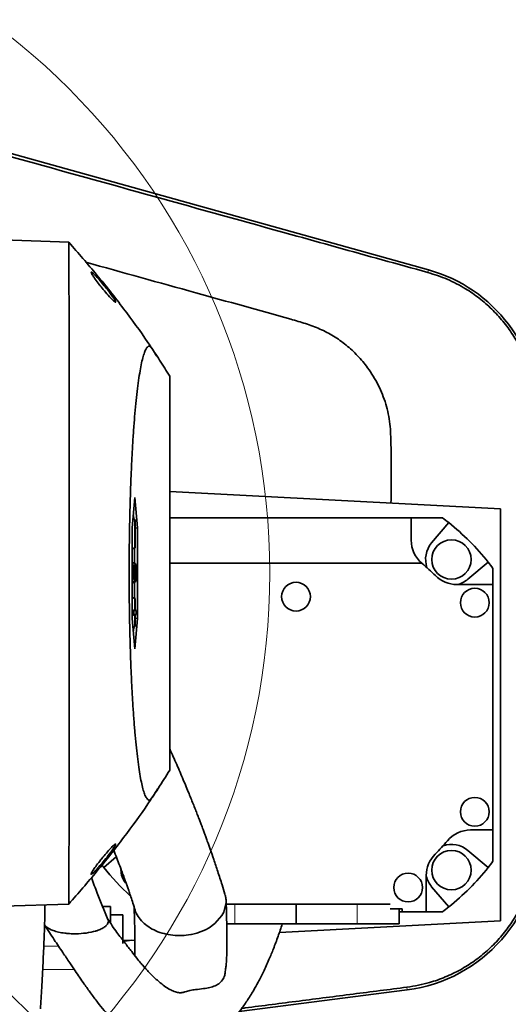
# Model space of a CAD drawing. Header units: millimetres. Extents: x 0 to 12118, y 0 to 8400.
# Tile 39 of 128: x 4653 to 4814, y 5327 to 5652. Entities that reach past the tile are written whole.
import ezdxf

# ---------------------------------------------------------------- set-up
doc = ezdxf.new("R2010")
doc.units = ezdxf.units.MM
doc.header["$LTSCALE"] = 20
doc.styles.add('SLDTEXTSTYLE0', font='TXT', dxfattribs={"width": 0.605})
doc.dimstyles.new('SLDDIMSTYLE0', dxfattribs={"dimtxt": 70, "dimasz": 70, "dimexe": 0, "dimexo": 0.0625, "dimgap": 17.5, "dimtad": 1, "dimdec": 0, "dimrnd": 1e-09, "dimzin": 12, "dimdsep": 46, "dimtxsty": 'SLDTEXTSTYLE0', "dimsah": 1, "dimcen": 0.09, "dimadec": 0, "dimazin": 3, "dimtfac": 1, "dimtofl": 0, "dimtmove": 0, "dimatfit": 3, "dimfxl": 1, "dimfrac": 2, "dimtolj": 1, "dimtzin": 12, "dimarcsym": 0})
doc.dimstyles.new('SLDDIMSTYLE4', dxfattribs={"dimtxt": 0.18, "dimasz": 70, "dimexe": 0, "dimexo": 0.0625, "dimgap": 0, "dimtad": 0, "dimtih": 1, "dimtoh": 1, "dimdec": 0, "dimrnd": 1e-09, "dimzin": 0, "dimdsep": 46, "dimtxsty": 'Standard', "dimsah": 1, "dimcen": 0.09, "dimadec": 0, "dimazin": 0, "dimtfac": 70, "dimtdec": 0, "dimtofl": 0, "dimtmove": 0, "dimatfit": 3, "dimfxl": 1, "dimfrac": 2, "dimtolj": 1, "dimtzin": 0, "dimarcsym": 0})

# ---------------------------------------------------------------- blocks, each defined once
blk = doc.blocks.new('_D_27')
at = {"color": 7, "linetype": 'Continuous', "lineweight": 0}
for p, q in [((4509.69, 5472.87), (4509.69, 5916.31)), ((4824.59, 5524.9), (4824.59, 5916.31)), ((4509.69, 5886.31), (4824.59, 5886.31))]:
    blk.add_line(p, q, dxfattribs=at)
at = {"color": 7, "linetype": 'Continuous', "lineweight": 18}
for points in [[(4509.69, 5886.31), (4579.69, 5876.31), (4579.69, 5896.31)], [(4824.59, 5886.31), (4754.59, 5896.31), (4754.59, 5876.31)]]:
    blk.add_solid(points, dxfattribs=at)
at = {"color": 7, "linetype": 'Continuous', "lineweight": 18, "insert": (4586.93, 5976.54), "char_height": 70, "attachment_point": 1, "style": 'SLDTEXTSTYLE0'}
blk.add_mtext('315', dxfattribs=at)

msp = doc.modelspace()

# ---------------------------------------------------------------- linework, layer by layer
at = {"color": 7, "linetype": 'Continuous', "lineweight": 35}
for p, q in [((4788.085065, 5568.962508), (4555.631208, 5633.735255)), ((4669.398713, 5578.077844), (4647.69209, 5578.835856)), ((4702.69209, 5533.870777), (4702.69209, 5403.870777)), ((4702.69209, 5495.835614), (4811.854665, 5490.114646)), ((4691.203786, 5493.870777), (4690.332229, 5483.870777)), ((4692.075343, 5483.870777), (4691.203786, 5493.870777)), ((4811.854665, 5490.114646), (4811.854665, 5354.114646)), ((4691.157117, 5486.506622), (4690.5797, 5486.710195)), ((4691.267677, 5486.506622), (4690.584336, 5486.763388)), ((4690.78377, 5486.68845), (4690.680788, 5487.870043)), ((4691.157117, 5486.506622), (4691.157117, 5477.234932)), ((4691.267677, 5486.506622), (4691.157117, 5486.506622)), ((4691.267677, 5477.234932), (4691.267677, 5486.506622)), ((4702.69209, 5487.114646), (4782.354665, 5487.114646)), ((4782.354665, 5487.114646), (4782.354665, 5479.742764)), ((4792.686849, 5487.114646), (4782.354665, 5487.114646)), ((4794.730677, 5485.543798), (4789.108529, 5478.843583)), ((4690.332229, 5483.870777), (4690.332229, 5453.870777)), ((4691.267677, 5483.75319), (4692.075343, 5483.870777)), ((4692.075343, 5453.870777), (4692.075343, 5483.870777)), ((4691.157117, 5477.234932), (4690.332229, 5476.94411)), ((4691.267677, 5477.234932), (4690.332229, 5476.883436)), ((4691.042453, 5472.136274), (4691.042453, 5477.150303)), ((4691.157117, 5477.234932), (4691.267677, 5477.234932)), ((4690.847745, 5471.545583), (4690.332229, 5471.739289)), ((4690.734921, 5471.545583), (4690.332229, 5471.687556)), ((4690.734921, 5471.545583), (4690.847745, 5471.545583)), ((4690.734921, 5467.079091), (4690.734921, 5471.545583)), ((4690.847745, 5471.545583), (4690.847745, 5467.874341)), ((4691.130858, 5471.030624), (4690.847745, 5471.104793)), ((4691.378949, 5472.013035), (4691.397401, 5471.97345)), ((4785.888459, 5472.114646), (4702.69209, 5472.114646)), ((4801.083601, 5466.86851), (4807.783817, 5472.490659)), ((4809.354665, 5465.114646), (4809.354665, 5470.44683)), ((4690.734921, 5467.079091), (4690.332229, 5466.957369)), ((4691.207489, 5466.244919), (4690.332229, 5465.874354)), ((4691.207489, 5466.244919), (4690.734921, 5467.079091)), ((4691.060928, 5469.221666), (4690.847745, 5469.220614)), ((4690.847745, 5467.874341), (4691.131748, 5467.372741)), ((4691.617843, 5468.925791), (4691.16117, 5468.928383)), ((4691.225156, 5467.255255), (4691.207489, 5466.244919)), ((4691.473244, 5467.241744), (4691.220342, 5467.314247)), ((4691.490009, 5466.087624), (4691.473244, 5467.241744)), ((4690.462662, 5465.675972), (4690.459001, 5465.928026)), ((4691.042453, 5460.59125), (4691.042453, 5465.906514)), ((4797.420661, 5465.114646), (4809.354665, 5465.114646)), ((4809.354665, 5465.114646), (4809.354665, 5384.114646)), ((4691.267677, 5460.506622), (4690.332229, 5460.858118)), ((4691.157117, 5460.506622), (4690.332229, 5460.797444)), ((4691.157117, 5460.506622), (4691.157117, 5456.506622)), ((4691.267677, 5460.506622), (4691.157117, 5460.506622)), ((4691.267677, 5456.506622), (4691.267677, 5460.506622)), ((4691.157117, 5456.506622), (4690.332229, 5456.797444)), ((4690.808494, 5456.506622), (4690.332229, 5456.674534)), ((4690.808494, 5456.506622), (4690.808494, 5455.234932)), ((4691.157117, 5456.506622), (4690.808494, 5456.506622)), ((4691.6163, 5456.506622), (4691.267677, 5456.637617)), ((4691.6163, 5456.506622), (4691.267677, 5456.506622)), ((4691.6163, 5455.234932), (4691.6163, 5456.506622)), ((4690.808494, 5455.234932), (4690.332229, 5455.06702)), ((4691.157117, 5455.234932), (4690.332229, 5454.94411)), ((4690.332229, 5453.870777), (4691.203786, 5443.870777)), ((4690.808494, 5455.234932), (4691.157117, 5455.234932)), ((4691.157117, 5455.234932), (4691.157117, 5451.234932)), ((4691.203786, 5443.870777), (4692.075343, 5453.870777)), ((4691.267677, 5455.234932), (4691.6163, 5455.234932)), ((4691.267677, 5451.234932), (4691.267677, 5455.234932)), ((4691.6163, 5455.234932), (4691.267677, 5455.103936)), ((4691.267677, 5453.988364), (4692.075343, 5453.870777)), ((4691.157117, 5451.234932), (4690.5797, 5451.031358)), ((4691.267677, 5451.234932), (4690.584336, 5450.978166)), ((4690.680788, 5449.871511), (4690.78377, 5451.053103)), ((4691.157117, 5451.234932), (4691.267677, 5451.234932)), ((4809.354665, 5384.114646), (4801.982783, 5384.114646)), ((4809.354665, 5373.782462), (4809.354665, 5384.114646)), ((4685.053723, 5375.202613), (4680.925513, 5371.738634)), ((4807.783817, 5371.738634), (4801.083601, 5377.360782)), ((4787.354665, 5369.04865), (4787.354665, 5357.114646)), ((4789.108529, 5365.38571), (4794.730677, 5358.685494)), ((4669.398713, 5359.66371), (4647.69209, 5358.905698)), ((4680.545192, 5358.870777), (4683.19209, 5358.870777)), ((4683.19209, 5353.296979), (4683.19209, 5358.870777)), ((4720.520326, 5356.991145), (4721.284917, 5360.199388)), ((4724.13103, 5359.615595), (4721.245033, 5359.615595)), ((4744.352486, 5359.615595), (4724.13103, 5359.615595)), ((4744.352486, 5353.115595), (4744.352486, 5359.615595)), ((4764.573941, 5359.615595), (4744.352486, 5359.615595)), ((4775.37453, 5359.615595), (4764.573941, 5359.615595)), ((4687.19209, 5356.120777), (4683.19209, 5356.120777)), ((4687.19209, 5356.120777), (4687.19209, 5346.620777)), ((4717.606563, 5353.213476), (4719.929656, 5355.885188)), ((4719.929656, 5355.885188), (4720.520326, 5356.991145)), ((4775.37453, 5358.114646), (4779.389575, 5358.114646)), ((4778.352486, 5353.115595), (4778.352486, 5358.114646)), ((4779.389575, 5357.114646), (4778.352486, 5357.114646)), ((4779.375709, 5357.909004), (4779.37212, 5358.114646)), ((4779.375709, 5357.909004), (4779.389575, 5357.114646)), ((4779.389575, 5357.114646), (4779.389575, 5358.114646)), ((4787.354665, 5357.114646), (4779.389575, 5357.114646)), ((4787.354665, 5357.114646), (4792.686849, 5357.114646)), ((4715.652943, 5351.813581), (4717.606563, 5353.213476)), ((4724.13103, 5353.115595), (4721.42111, 5353.115595)), ((4744.352486, 5353.115595), (4724.13103, 5353.115595)), ((4811.854665, 5354.114646), (4738.872906, 5350.289834)), ((4764.573941, 5353.115595), (4744.352486, 5353.115595)), ((4778.352486, 5353.115595), (4764.573941, 5353.115595)), ((4711.619539, 5350.066238), (4714.496155, 5351.183453)), ((4714.496155, 5351.183453), (4715.652943, 5351.813581)), ((4691.208496, 5347.791848), (4687.19209, 5347.581357)), ((4690.21292, 5347.739672), (4687.19209, 5347.349599)), ((4725.631547, 5324.186086), (4781.081331, 5331.345542))]:
    msp.add_line(p, q, dxfattribs=at)
at = {"color": 8, "linetype": 'Continuous', "lineweight": 18}
for p, q in [((4788.085065, 5568.962508), (4787.849251, 5568.116231)), ((4724.13103, 5353.115595), (4724.13103, 5359.615595)), ((4764.573941, 5353.115595), (4764.573941, 5359.615595)), ((4779.389575, 5357.909004), (4779.375709, 5357.909004)), ((4661.107563, 5345.707554), (4666.03037, 5345.707554)), ((4660.751234, 5338.02493), (4671.202189, 5338.02493)), ((4781.081331, 5331.345542), (4780.970205, 5332.206206))]:
    msp.add_line(p, q, dxfattribs=at)
at = {"color": 7, "linetype": 'Continuous', "lineweight": 35, "flags": 128}
msp.add_lwpolyline([(4691.378949, 5472.013035), (4690.878466, 5472.195153), (4690.377983, 5472.37727)], dxfattribs=at)
at = {"color": 7, "linetype": 'Continuous', "lineweight": 18}
msp.add_circle((4509.69209, 5468.870777), 225.9912, dxfattribs=at)
at = {"color": 7, "linetype": 'Continuous', "lineweight": 35}
for centre, radius in [((4795.619906, 5473.379888), 6.5), ((4744.354665, 5461.114646), 4.75), ((4803.354665, 5459.114646), 4.75), ((4803.354665, 5390.114646), 4.75), ((4795.619906, 5370.849405), 6.5), ((4781.354665, 5365.114646), 4.75)]:
    msp.add_circle(centre, radius, dxfattribs=at)
for centre, radius, start, end in [((4774.69209, 5520.898334), 49.895256, 0, 74.42962368), ((4744.354665, 5422.114646), 81, 51.54307604, 53.36653858), ((4744.354665, 5422.114646), 81, 38.45692396, 51.54307604), ((4792.354665, 5479.742764), 10, 180, 229.71271217), ((4795.619906, 5473.379888), 8.5, 140, 198.55145151), ((4792.354665, 5479.742764), 10, 229.71271217, 230.2081805), ((4744.354665, 5422.114646), 65, 44.96434928, 50.2081805), ((4744.354665, 5422.114646), 81, 36.63346142, 38.45692396), ((4797.420661, 5475.114646), 10, 224.96434928, 270), ((4795.619906, 5473.379888), 8.5, 283.49718983, 310), ((4801.982783, 5374.114646), 10, 90, 140.2081805), ((4774.69209, 5380.830026), 49.895256, 277.35710056, 0), ((4744.354665, 5422.114646), 65, 314.96434928, 320.2081805), ((4795.619906, 5370.849405), 8.5, 50, 108.55145151), ((4797.354665, 5369.04865), 10, 134.96434928, 180), ((4744.354665, 5422.114646), 81, 217.69303335, 218.45692396), ((4744.354665, 5422.114646), 81, 321.54307604, 323.36653858), ((4744.354665, 5422.114646), 81, 218.45692396, 227.54767726), ((4693.089423, 5370.849405), 6.5, 178.96008997, 220.22003861), ((4795.619906, 5370.849405), 8.5, 193.49718983, 220), ((4744.354665, 5422.114646), 81, 308.45692396, 321.54307604), ((4744.354665, 5422.114646), 81, 306.63346142, 308.45692396)]:
    msp.add_arc(centre, radius, start, end, dxfattribs=at)
for points, knots in [([(4555.356803, 5632.75048), (4572.648941, 5627.933564), (4604.993707, 5618.923571), (4652.391023, 5605.738933), (4697.548391, 5593.186023), (4732.665802, 5583.437271), (4757.758481, 5576.46368), (4772.820661, 5572.274002), (4782.840806, 5569.501854), (4787.849251, 5568.116231)], [0, 0, 0, 0, 0.2230826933, 0.4172738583, 0.6114809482, 0.8057232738, 0.8704971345, 0.9352695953, 1, 1, 1, 1]), ([(4698.390245, 5540.514975), (4697.429814, 5542.018787), (4693.986694, 5547.409914), (4687.389898, 5556.347043), (4678.70089, 5567.417326), (4672.508236, 5574.506314), (4669.392756, 5578.072733)], [0, 0, 0, 0, 0.11097442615, 0.39784048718, 0.69705786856, 1, 1, 1, 1]), ([(4669.398713, 5359.66371), (4669.400137, 5359.74983), (4669.402987, 5359.922072), (4669.412961, 5361.315725), (4669.418871, 5363.57516), (4669.426037, 5366.671899), (4669.432081, 5370.430042), (4669.439492, 5374.759844), (4669.445281, 5379.807002), (4669.452113, 5385.496127), (4669.458258, 5391.723677), (4669.463065, 5398.486468), (4669.469697, 5405.820215), (4669.473385, 5413.608434), (4669.478706, 5421.71521), (4669.482422, 5430.149305), (4669.484578, 5438.943169), (4669.487987, 5447.952659), (4669.487883, 5457.024407), (4669.488564, 5466.178254), (4669.488613, 5475.440083), (4669.487606, 5484.654561), (4669.486233, 5493.668385), (4669.483669, 5502.51017), (4669.480917, 5511.195998), (4669.477086, 5519.576845), (4669.473267, 5527.516691), (4669.468455, 5535.049723), (4669.463405, 5542.180434), (4669.457826, 5548.782787), (4669.451824, 5554.75341), (4669.445903, 5560.128206), (4669.438965, 5564.899633), (4669.432539, 5568.979208), (4669.425546, 5572.306626), (4669.418738, 5574.920145), (4669.411775, 5576.783209), (4669.404627, 5577.888012), (4669.400601, 5578.017217), (4669.398713, 5578.077844)], [0, 0, 0, 0, 0.0287077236, 0.057415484, 0.0871140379, 0.1168125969, 0.1432739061, 0.1697352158, 0.1969651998, 0.2241951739, 0.2506574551, 0.2771197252, 0.3043507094, 0.3315816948, 0.3580455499, 0.3845094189, 0.4117421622, 0.4389749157, 0.4654380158, 0.4919011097, 0.5191330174, 0.5463649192, 0.572827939, 0.5992909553, 0.6265227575, 0.6537545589, 0.6802179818, 0.7066814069, 0.7339136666, 0.7611459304, 0.7876092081, 0.8140724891, 0.8413046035, 0.8685367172, 0.8949995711, 0.9214624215, 0.9486940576, 0.9759256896, 1, 1, 1, 1]), ([(4675.025504, 5571.507631), (4687.113089, 5568.128026), (4709.648856, 5561.827181), (4733.837881, 5555.195235), (4747.513573, 5551.272602), (4752.270956, 5549.525359), (4756.810825, 5547.201725), (4760.973516, 5544.205913), (4764.761791, 5540.709033), (4768.417419, 5536.345241), (4771.64581, 5531.014712), (4774.170471, 5524.743054), (4775.50812, 5518.107367), (4775.845903, 5507.158811), (4775.757322, 5498.462637), (4775.691592, 5492.009873)], [0, 0, 0, 0, 0.256032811, 0.4773406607, 0.5118152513, 0.5462936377, 0.5805866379, 0.6155013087, 0.6505624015, 0.6854770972, 0.7312509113, 0.7770239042, 0.8226516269, 0.8684033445, 1, 1, 1, 1]), ([(4680.004501, 5563.412321), (4680.515804, 5562.784206), (4681.612297, 5561.43721), (4683.069341, 5559.807013), (4684.116094, 5558.753501), (4684.701285, 5558.276742), (4684.90529, 5558.269243), (4684.755887, 5558.675424), (4684.336805, 5559.378201), (4683.58247, 5560.48031), (4682.451317, 5561.997287), (4680.961733, 5563.87605), (4679.4369, 5565.690977), (4678.135974, 5567.127489), (4677.279456, 5567.966997), (4676.809344, 5568.310163), (4676.695153, 5568.211414), (4676.905253, 5567.728739), (4677.377863, 5566.951971), (4678.199157, 5565.75981), (4679.135038, 5564.509884), (4679.806969, 5563.661675), (4680.004501, 5563.412321)], [0, 0, 0, 0, 0.0675903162, 0.1449479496, 0.1974233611, 0.2400243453, 0.2828668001, 0.3201913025, 0.3569303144, 0.3982409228, 0.459954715, 0.5226545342, 0.5971843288, 0.6604490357, 0.709908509, 0.7507616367, 0.7917940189, 0.8287210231, 0.8662952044, 0.909199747, 0.9733068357, 1, 1, 1, 1]), ([(4787.849251, 5568.116231), (4790.008121, 5567.42425), (4794.325897, 5566.040277), (4799.978515, 5563.061635), (4804.861933, 5559.698058), (4809.004119, 5556.093062), (4812.728775, 5552.051335), (4815.969166, 5547.603861), (4818.698828, 5542.821377), (4820.916261, 5537.695845), (4822.526995, 5532.271867), (4823.564776, 5526.624134), (4823.696119, 5522.804736), (4823.761677, 5520.898334)], [0, 0, 0, 0, 0.1069046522, 0.2138110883, 0.2997553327, 0.3859723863, 0.4719167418, 0.5580680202, 0.6444939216, 0.7306450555, 0.8203266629, 0.9103184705, 1, 1, 1, 1]), ([(4680.622645, 5564.870777), (4681.13409, 5564.236856), (4682.114136, 5563.022118), (4683.347841, 5561.465099), (4684.16887, 5560.419437), (4684.624521, 5559.835206), (4684.650393, 5559.801933), (4684.661994, 5559.787015)], [0, 0, 0, 0, 0.267828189, 0.5132204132, 0.7069297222, 0.8685966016, 1, 1, 1, 1]), ([(4702.69209, 5533.870777), (4701.578067, 5535.678934), (4699.90695, 5538.391302), (4698.046807, 5541.152551), (4697.11748, 5542.636771), (4696.558673, 5543.449822), (4696.000133, 5543.861434), (4695.443398, 5543.692783), (4694.888324, 5543.006704), (4694.333652, 5541.771748), (4693.791401, 5540.002151), (4693.267869, 5537.729898), (4692.763782, 5534.971378), (4692.276104, 5531.690921), (4691.816987, 5527.957877), (4691.391464, 5523.82985), (4690.999489, 5519.329794), (4690.637877, 5514.403706), (4690.316763, 5509.166111), (4690.038622, 5503.695561), (4689.802772, 5498.013205), (4689.607436, 5492.050012), (4689.458083, 5485.94188), (4689.355454, 5479.768268), (4689.298157, 5473.546742), (4689.286688, 5467.216139), (4689.322507, 5460.916772), (4689.403759, 5454.724863), (4689.529269, 5448.652375), (4689.700989, 5442.651468), (4689.916146, 5436.854814), (4690.171349, 5431.329773), (4690.464647, 5426.080434), (4690.79925, 5421.072656), (4691.16947, 5416.414239), (4691.569859, 5412.150978), (4691.998999, 5408.285752), (4692.459959, 5404.802388), (4692.945847, 5401.767112), (4693.450774, 5399.211473), (4693.97344, 5397.134621), (4694.515568, 5395.543462), (4695.040442, 5394.532568), (4695.539128, 5394.025845), (4696.010119, 5393.912382), (4696.483516, 5394.237208), (4697.436701, 5395.589617), (4699.506445, 5398.776393), (4701.417418, 5401.832361), (4702.69209, 5403.870777)], [0, 0, 0, 0, 0.0983162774, 0.1474816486, 0.1638969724, 0.180309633, 0.1966950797, 0.2127495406, 0.2289143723, 0.2454278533, 0.2620624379, 0.2781171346, 0.294284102, 0.3108077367, 0.3274552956, 0.3433938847, 0.3594450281, 0.3758526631, 0.392384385, 0.4081532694, 0.424032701, 0.4402616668, 0.4566115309, 0.47228759, 0.4880729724, 0.5042033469, 0.5204531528, 0.5360913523, 0.5518384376, 0.567928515, 0.5841367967, 0.5997630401, 0.6154973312, 0.6315714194, 0.6477626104, 0.6634529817, 0.6792504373, 0.6953824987, 0.711628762, 0.7275372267, 0.7435535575, 0.7599082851, 0.7763796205, 0.7900021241, 0.8036245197, 0.8175075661, 0.8314001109, 0.8875391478, 1, 1, 1, 1]), ([(4691.405388, 5472.0042), (4691.237806, 5472.065185), (4690.902641, 5472.187154), (4690.567476, 5472.309118), (4690.399894, 5472.3701)], [0, 0, 0, 0, 0.4999996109, 1, 1, 1, 1]), ([(4691.060928, 5469.221666), (4691.063663, 5469.540415), (4691.068966, 5470.15848), (4691.104239, 5470.735807), (4691.12683, 5470.986011), (4691.130858, 5471.030624)], [0, 0, 0, 0, 0.4666791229, 0.9049059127, 1, 1, 1, 1]), ([(4691.130858, 5471.030624), (4691.161132, 5471.284641), (4691.221374, 5471.790106), (4691.311506, 5471.991997), (4691.363557, 5472.008234), (4691.378949, 5472.013035)], [0, 0, 0, 0, 0.4157092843, 0.8272154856, 1, 1, 1, 1]), ([(4691.363948, 5470.69799), (4691.3459, 5470.689417), (4691.303205, 5470.669135), (4691.243865, 5470.450419), (4691.195379, 5470.015585), (4691.16519, 5469.477872), (4691.161808, 5469.064476), (4691.160138, 5468.860348)], [0, 0, 0, 0, 0.18705481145, 0.44250965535, 0.62939319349, 0.81700068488, 1, 1, 1, 1]), ([(4691.617843, 5468.925791), (4691.615872, 5469.124794), (4691.612088, 5469.50678), (4691.580429, 5470.017513), (4691.530586, 5470.448179), (4691.460442, 5470.685973), (4691.408819, 5470.705655), (4691.383007, 5470.715496)], [0, 0, 0, 0, 0.1643916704, 0.3155494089, 0.5063787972, 0.7531817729, 1, 1, 1, 1]), ([(4691.535167, 5471.67789), (4691.570197, 5471.489412), (4691.627145, 5471.183008), (4691.687181, 5470.443253), (4691.713703, 5469.702434), (4691.71599, 5469.195598), (4691.71703, 5468.965142)], [0, 0, 0, 0, 0.3603087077, 0.5857423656, 0.8116391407, 1, 1, 1, 1]), ([(4691.490009, 5466.087624), (4691.319076, 5466.018113), (4690.977199, 5465.879088), (4690.634178, 5465.743679), (4690.462662, 5465.675972)], [0, 0, 0, 0, 0.4999835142, 1, 1, 1, 1]), ([(4691.131748, 5467.372741), (4691.121274, 5467.568521), (4691.105564, 5467.862194), (4691.084237, 5468.251133), (4691.067432, 5468.629396), (4691.06207, 5468.968761), (4691.061065, 5469.191313), (4691.060928, 5469.221666)], [0, 0, 0, 0, 0.3364681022, 0.5047071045, 0.6733640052, 0.9554511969, 1, 1, 1, 1]), ([(4691.160138, 5468.860348), (4691.162418, 5468.619692), (4691.167053, 5468.130448), (4691.195723, 5467.598662), (4691.217994, 5467.338809), (4691.225156, 5467.255255)], [0, 0, 0, 0, 0.3964280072, 0.8059232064, 1, 1, 1, 1]), ([(4691.473244, 5467.241744), (4691.498121, 5467.326282), (4691.54211, 5467.475765), (4691.586877, 5467.950674), (4691.613213, 5468.430344), (4691.616305, 5468.761214), (4691.617843, 5468.925791)], [0, 0, 0, 0, 0.3462310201, 0.6122166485, 0.8071144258, 1, 1, 1, 1]), ([(4691.71703, 5468.965142), (4691.714714, 5468.624767), (4691.71038, 5467.987777), (4691.669467, 5467.159878), (4691.610706, 5466.550008), (4691.547161, 5466.229165), (4691.505451, 5466.125868), (4691.490009, 5466.087624)], [0, 0, 0, 0, 0.2385852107, 0.4464978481, 0.6540792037, 0.8719290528, 1, 1, 1, 1]), ([(4720.919812, 5362.864988), (4720.605294, 5363.902056), (4719.852659, 5366.383736), (4718.609285, 5370.214115), (4717.297519, 5374.130422), (4716.136922, 5377.480349), (4715.244813, 5379.989884), (4714.607415, 5381.751039), (4714.138396, 5383.033092), (4713.724782, 5384.151779), (4713.321036, 5385.233302), (4712.92761, 5386.278382), (4712.462521, 5387.501502), (4711.920278, 5388.910897), (4711.295844, 5390.512949), (4710.347732, 5392.911109), (4708.982797, 5396.2906), (4707.111786, 5400.780201), (4705.026316, 5405.67465), (4703.465907, 5409.160809), (4702.69209, 5410.889617)], [0, 0, 0, 0, 0.0740356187, 0.1771657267, 0.2655288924, 0.3390916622, 0.3979156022, 0.4272370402, 0.4508587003, 0.4786432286, 0.4970273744, 0.518986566, 0.5446814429, 0.5741042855, 0.6072450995, 0.6440922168, 0.7212263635, 0.8106539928, 0.9061021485, 1, 1, 1, 1]), ([(4669.392756, 5359.66882), (4672.512227, 5363.240679), (4678.732742, 5370.363297), (4687.418777, 5381.4284), (4694.115767, 5390.519361), (4697.63249, 5396.031882), (4698.690165, 5397.689805)], [0, 0, 0, 0, 0.2970155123, 0.5922765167, 0.8773747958, 1, 1, 1, 1]), ([(4679.987456, 5374.329233), (4679.487971, 5373.690968), (4678.588458, 5372.541531), (4677.561011, 5371.090119), (4676.927755, 5370.084845), (4676.681935, 5369.535532), (4676.798214, 5369.43915), (4677.188298, 5369.708479), (4677.902596, 5370.382188), (4678.983319, 5371.546229), (4680.425687, 5373.223811), (4682.034284, 5375.209438), (4683.44139, 5377.069155), (4684.346683, 5378.388364), (4684.78962, 5379.149018), (4684.879354, 5379.489362), (4684.648614, 5379.431523), (4684.115367, 5379.001412), (4683.163148, 5378.052027), (4681.797484, 5376.531806), (4680.668455, 5375.179861), (4680.072557, 5374.435531), (4679.987456, 5374.329233)], [0, 0, 0, 0, 0.0677075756, 0.121933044, 0.1656318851, 0.2095902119, 0.2476038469, 0.2844333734, 0.3252620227, 0.3853623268, 0.4464088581, 0.5196898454, 0.5965175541, 0.6445930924, 0.6848131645, 0.7252030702, 0.7617203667, 0.7993092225, 0.8524992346, 0.9200666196, 0.9885846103, 1, 1, 1, 1]), ([(4823.771458, 5380.830026), (4823.679847, 5378.557433), (4823.496626, 5374.012246), (4822.129103, 5367.754412), (4820.18297, 5362.134699), (4817.802486, 5357.16498), (4814.890181, 5352.488535), (4811.459955, 5348.177594), (4807.575106, 5344.273679), (4803.282063, 5340.82471), (4798.623199, 5337.888307), (4793.669153, 5335.499742), (4787.805609, 5333.379881), (4783.486538, 5332.638273), (4780.970205, 5332.206206)], [0, 0, 0, 0, 0.096256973, 0.1925139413, 0.2701052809, 0.3479440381, 0.425535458, 0.5031338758, 0.5809797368, 0.6585783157, 0.7361915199, 0.8140522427, 0.8916650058, 1, 1, 1, 1]), ([(4684.166846, 5377.471263), (4684.348712, 5377.014213), (4685.223081, 5374.816832), (4686.224609, 5372.170753), (4687.224974, 5369.483157), (4687.771949, 5367.988248), (4688.268847, 5366.609954), (4688.721817, 5365.334208), (4689.19629, 5363.97728), (4689.744245, 5362.382367), (4690.402611, 5360.410902), (4690.928871, 5358.804444), (4691.216635, 5357.874777), (4691.26832, 5357.707801)], [0, 0, 0, 0, 0.0632103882, 0.303899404, 0.3841871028, 0.4587091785, 0.5274503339, 0.5933345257, 0.6560228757, 0.7401718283, 0.8456549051, 0.9722784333, 1, 1, 1, 1]), ([(4682.306016, 5354.602843), (4681.085029, 5357.444232), (4679.161373, 5361.92082), (4677.483263, 5366.68149), (4676.870286, 5368.420458)], [0, 0, 0, 0, 0.6347220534, 1, 1, 1, 1]), ([(4721.284917, 5360.199388), (4721.282369, 5360.748516), (4721.278205, 5361.64591), (4720.998822, 5362.518006), (4720.890398, 5362.856454)], [0, 0, 0, 0, 0.6119145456, 1, 1, 1, 1]), ([(4661.442396, 5359.385869), (4661.451133, 5358.825265), (4661.471545, 5357.515605), (4661.51112, 5356.129577), (4661.466236, 5355.53963), (4661.461747, 5355.480625)], [0, 0, 0, 0, 0.4024707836, 0.9402366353, 1, 1, 1, 1]), ([(4720.998299, 5337.310152), (4721.003641, 5337.352798), (4721.041886, 5337.658106), (4721.170815, 5338.412962), (4721.288159, 5339.434168), (4721.387041, 5340.593448), (4721.462057, 5341.854319), (4721.524238, 5343.513025), (4721.559803, 5345.485251), (4721.568284, 5347.807468), (4721.54735, 5350.51024), (4721.488476, 5353.822035), (4721.3999, 5357.291198), (4721.319047, 5359.673517), (4721.283506, 5360.720743)], [0, 0, 0, 0, 0.0064008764, 0.0458253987, 0.1041452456, 0.1455454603, 0.1991312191, 0.2688979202, 0.359752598, 0.451570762, 0.5642255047, 0.7017946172, 0.8689141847, 1, 1, 1, 1]), ([(4690.937108, 5358.750868), (4690.958792, 5358.15587), (4691.026746, 5356.291219), (4691.110495, 5353.396076), (4691.180649, 5350.249772), (4691.218387, 5347.469274), (4691.216923, 5345.066263), (4691.200121, 5343.437878), (4691.170494, 5342.710754), (4691.167364, 5342.63395)], [0, 0, 0, 0, 0.10800359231, 0.3384703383, 0.53009878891, 0.68848711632, 0.85656653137, 0.98484963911, 1, 1, 1, 1]), ([(4691.279388, 5357.710373), (4691.283183, 5357.688868), (4691.413881, 5356.948191), (4692.211666, 5355.561162), (4693.677403, 5353.667988), (4695.696678, 5352.043439), (4698.094296, 5350.742712), (4700.798945, 5349.817165), (4703.695848, 5349.295393), (4706.670346, 5349.197433), (4708.733403, 5349.419493), (4709.778237, 5349.620532), (4709.87076, 5349.638335)], [0, 0, 0, 0, 0.0036723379, 0.1264831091, 0.2498970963, 0.3726458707, 0.4959379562, 0.6190806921, 0.7419750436, 0.8653671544, 0.9880778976, 1, 1, 1, 1]), ([(4660.004169, 5325.032796), (4660.150277, 5327.334561), (4660.463342, 5332.266557), (4660.868486, 5339.994041), (4661.205398, 5347.759958), (4661.397982, 5352.864804), (4661.467503, 5355.379739), (4661.47029, 5355.480583)], [0, 0, 0, 0, 0.2405086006, 0.5153383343, 0.7660359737, 0.9906185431, 1, 1, 1, 1]), ([(4661.375138, 5352.80333), (4662.437829, 5351.1468), (4664.424207, 5348.050418), (4667.244681, 5343.914167), (4669.53296, 5340.500303), (4671.371264, 5337.768435), (4672.975638, 5335.413343), (4674.682739, 5332.953671), (4676.669031, 5330.17478), (4678.836007, 5327.271285), (4680.880248, 5324.683346), (4682.615036, 5322.62303), (4684.139871, 5320.919693), (4685.738312, 5319.246728), (4687.702919, 5317.371846), (4689.999617, 5315.464332), (4692.824713, 5313.539644), (4696.164646, 5311.894773), (4700.020804, 5310.836392), (4704.099613, 5310.609831), (4708.088282, 5311.247538), (4711.731786, 5312.535955), (4714.950129, 5314.238591), (4717.692266, 5316.121731), (4720.041226, 5318.069925), (4722.103082, 5320.05624), (4724.095806, 5322.231255), (4726.137847, 5324.754578), (4728.242928, 5327.717239), (4730.150405, 5330.764153), (4731.9344, 5333.95172), (4733.657767, 5337.36162), (4735.344469, 5341.071472), (4736.97152, 5345.006561), (4738.448609, 5348.926509), (4739.359815, 5351.712051), (4739.803974, 5353.06984)], [0, 0, 0, 0, 0.0381765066, 0.0713593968, 0.0988961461, 0.1209855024, 0.1392028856, 0.1588660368, 0.1851961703, 0.2145214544, 0.2420747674, 0.2647915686, 0.2826300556, 0.302209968, 0.3266915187, 0.3564269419, 0.3877037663, 0.428761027, 0.4696877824, 0.5115842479, 0.5528602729, 0.592463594, 0.6284991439, 0.6604246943, 0.6889380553, 0.7152847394, 0.7399170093, 0.7695110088, 0.8001302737, 0.8321391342, 0.8570126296, 0.8853076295, 0.91714297, 0.9435256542, 0.9724720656, 1, 1, 1, 1]), ([(4664.170718, 5350.931946), (4663.413725, 5351.275489), (4662.273903, 5351.792772), (4661.545653, 5352.479447), (4661.425007, 5352.7542), (4661.403231, 5352.803791)], [0, 0, 0, 0, 0.6183878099, 0.9311213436, 1, 1, 1, 1]), ([(4682.133347, 5353.027719), (4681.933255, 5352.771569), (4681.532914, 5352.259067), (4680.768251, 5351.815063), (4680.385769, 5351.592974)], [0, 0, 0, 0, 0.4998025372, 1, 1, 1, 1]), ([(4682.252607, 5354.579044), (4682.285974, 5354.525159), (4682.459933, 5354.24423), (4682.459402, 5353.713754), (4682.241861, 5353.256037), (4682.133347, 5353.027719)], [0, 0, 0, 0, 0.1063031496, 0.5542084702, 1, 1, 1, 1]), ([(4707.613507, 5330.651395), (4707.534184, 5330.624198), (4707.320073, 5330.550789), (4706.933033, 5330.46632), (4706.329244, 5330.378924), (4705.284486, 5330.413314), (4703.938915, 5330.8378), (4702.307485, 5331.664082), (4700.537257, 5332.857062), (4698.808941, 5334.277399), (4697.314401, 5335.662551), (4696.134427, 5336.838512), (4695.050556, 5337.986548), (4694.04684, 5339.109223), (4692.944935, 5340.405261), (4691.671663, 5341.979999), (4690.006218, 5344.109458), (4687.838087, 5346.909821), (4685.040593, 5350.442708), (4683.175444, 5353.271755), (4682.166203, 5354.802566)], [0, 0, 0, 0, 0.0281748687, 0.0760496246, 0.1241824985, 0.2107208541, 0.3018048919, 0.3664013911, 0.4354233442, 0.5032690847, 0.5510869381, 0.5888376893, 0.6194642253, 0.6536340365, 0.6827057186, 0.7216816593, 0.77146745, 0.8335977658, 0.9099589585, 1, 1, 1, 1]), ([(4668.080606, 5350.041383), (4667.365972, 5350.147085), (4665.93662, 5350.358502), (4664.759375, 5350.74079), (4664.170718, 5350.931946)], [0, 0, 0, 0, 0.4999706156, 1, 1, 1, 1]), ([(4668.622027, 5349.979973), (4668.53142, 5349.98949), (4668.349914, 5350.008555), (4668.170472, 5350.030429), (4668.080606, 5350.041383)], [0, 0, 0, 0, 0.4991933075, 1, 1, 1, 1]), ([(4670.615928, 5349.852121), (4670.279684, 5349.864369), (4669.607518, 5349.888854), (4668.950419, 5349.94961), (4668.622027, 5349.979973)], [0, 0, 0, 0, 0.5002394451, 1, 1, 1, 1]), ([(4671.636097, 5349.842477), (4671.465644, 5349.841798), (4671.125308, 5349.840442), (4670.785532, 5349.848232), (4670.615928, 5349.852121)], [0, 0, 0, 0, 0.5008340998, 1, 1, 1, 1]), ([(4678.241196, 5350.746399), (4677.230523, 5350.49331), (4675.210172, 5349.987381), (4672.827064, 5349.890762), (4671.636097, 5349.842477)], [0, 0, 0, 0, 0.500246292, 1, 1, 1, 1]), ([(4679.02481, 5351.003207), (4678.8982, 5350.958718), (4678.644511, 5350.869575), (4678.3758, 5350.787508), (4678.241196, 5350.746399)], [0, 0, 0, 0, 0.4990767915, 1, 1, 1, 1]), ([(4680.385769, 5351.592974), (4680.17634, 5351.48835), (4679.757787, 5351.279256), (4679.269017, 5351.095178), (4679.02481, 5351.003207)], [0, 0, 0, 0, 0.5003646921, 1, 1, 1, 1]), ([(4711.619539, 5350.066238), (4711.33702, 5349.98746), (4710.762827, 5349.827352), (4710.171259, 5349.702006), (4709.87076, 5349.638335)], [0, 0, 0, 0, 0.4920292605, 1, 1, 1, 1]), ([(4707.622183, 5330.631799), (4707.683478, 5330.660254), (4708.179649, 5330.890586), (4709.465869, 5331.168573), (4711.568772, 5331.499281), (4713.807848, 5331.709366), (4715.949839, 5332.067731), (4717.765557, 5332.652003), (4719.291733, 5333.58454), (4720.367473, 5334.881355), (4720.94294, 5336.211967), (4720.930845, 5337.029779), (4720.926612, 5337.31597)], [0, 0, 0, 0, 0.009626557, 0.0779249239, 0.155849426, 0.288012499, 0.4130033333, 0.5413044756, 0.6723322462, 0.8074717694, 0.9326251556, 1, 1, 1, 1]), ([(4780.970205, 5332.206206), (4775.042706, 5331.452024), (4763.183987, 5329.943186), (4745.354639, 5327.650107), (4733.101842, 5326.076248), (4726.791706, 5325.26694), (4726.422826, 5325.219629)], [0, 0, 0, 0, 0.3264340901, 0.653073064, 0.9797192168, 1, 1, 1, 1])]:
    msp.add_open_spline(points, degree=3, knots=knots, dxfattribs=at)

# ---------------------------------------------------------------- dimensions: what is measured, and where the dimension line sits
at = {"color": 7, "linetype": 'Continuous', "lineweight": 18}
dim = msp.add_linear_dim(base=(4824.587347, 5886.306287), p1=(4509.69209, 5468.870777), p2=(4824.587347, 5520.898334), dimstyle='SLDDIMSTYLE0', dxfattribs=at)
dim.commit()
dim.dimension.update_dxf_attribs({"geometry": '_D_27', "text_midpoint": (4667.139718, 5886.306287), "dimtype": 160})

# ---------------------------------------------------------------- leaders
at = {"color": 7, "linetype": 'Continuous', "lineweight": 0}
msp.add_leader([(4509.69209, 5468.870777), (4823.333333, 5158.333333)], dimstyle='SLDDIMSTYLE4', dxfattribs=at)

doc.saveas('drawing.dxf')
